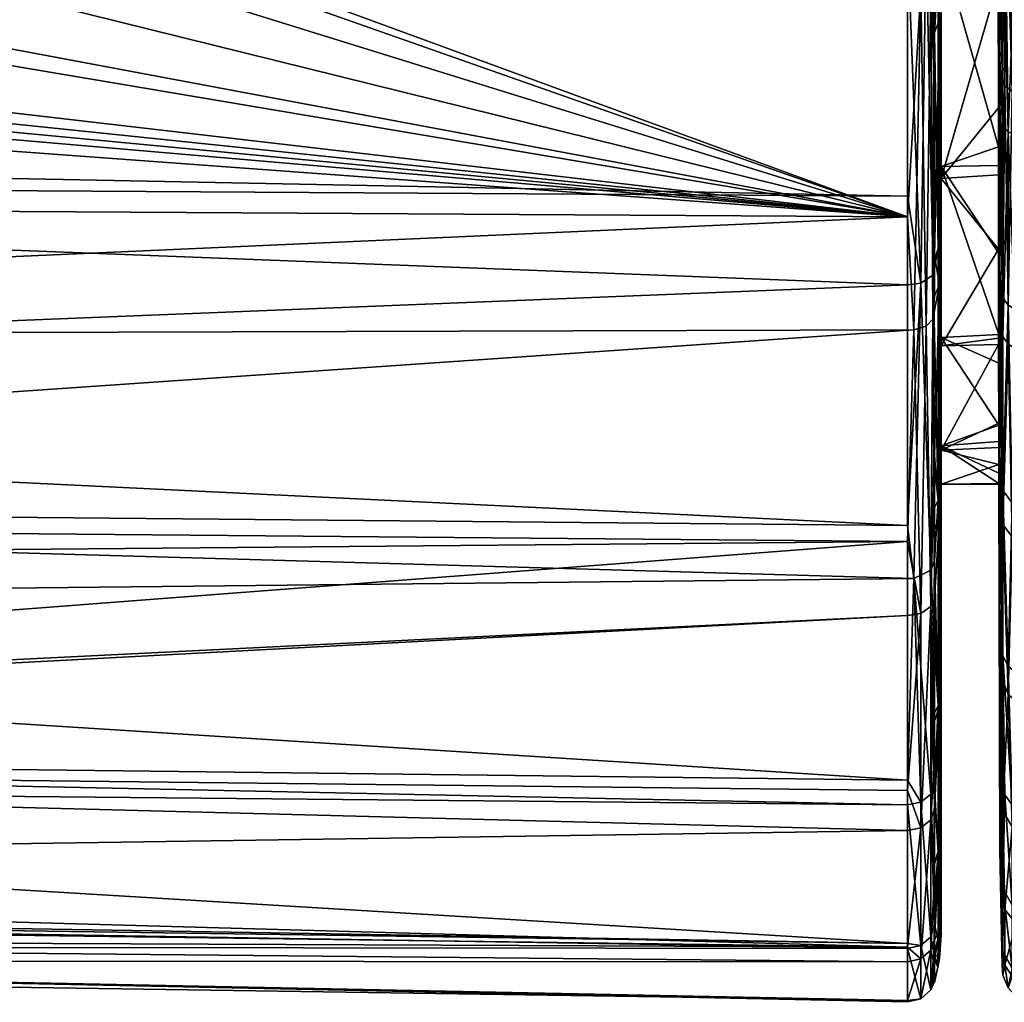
# Model space of a CAD drawing. Extents: x -0.171 to 0.171, y -0.126 to 0.
# Tile 11 of 256: x -0.144 to -0.13, y -0.101 to -0.087. Entities that reach past the tile are written whole.
import ezdxf

# ---------------------------------------------------------------- set-up
doc = ezdxf.new("R2010")
doc.units = 0
doc.layers.add('mesh', color=7, linetype='CONTINUOUS')

msp = doc.modelspace()

# ---------------------------------------------------------------- meshes
at = {"layer": 'mesh'}
mesh = msp.add_polyface(dxfattribs=at)
corners = [(-0.150055, -0.08341, 0.01836), (-0.148391, -0.084709, 0.018618), (-0.148007, -0.084386, 0.018515), (-0.149561, -0.085696, 0.018935), (-0.146822, -0.082723, 0.018122), (-0.150058, -0.081498, 0.018157), (-0.147077, -0.083082, 0.018206), (-0.146199, -0.081149, 0.017888), (-0.150063, -0.07881, 0.017873), (-0.146344, -0.081515, 0.017942), (-0.147134, -0.085585, 0.020091), (-0.148593, -0.086841, 0.020556), (-0.147658, -0.086036, 0.020258), (-0.148509, -0.086775, 0.020442), (-0.147141, -0.085632, 0.019955), (-0.148584, -0.086741, 0.02027), (-0.150095, -0.087597, 0.020911), (-0.150232, -0.08753, 0.020603), (-0.147296, -0.085511, 0.019743), (-0.148531, -0.086635, 0.020169), (-0.150663, -0.086584, 0.019386), (-0.149849, -0.086267, 0.019251), (-0.14924, -0.085907, 0.019114), (-0.148112, -0.084952, 0.018809), (-0.147983, -0.084843, 0.018774), (-0.15172, -0.086995, 0.019561), (-0.150604, -0.087725, 0.020698), (-0.148289, -0.084816, 0.018644), (-0.149996, -0.086059, 0.019076), (-0.146946, -0.083166, 0.018216), (-0.1518, -0.086781, 0.019378), (-0.150365, -0.086151, 0.019109), (-0.170043, -0.080196, 0.064227), (-0.169782, -0.080101, 0.064509), (-0.131917, -0.080105, 0.064877), (-0.131679, -0.080254, 0.064638), (-0.131534, -0.080397, 0.064482), (-0.1702, -0.080305, 0.064036), (-0.168691, -0.07974, 0.065605), (-0.168558, -0.079621, 0.065737), (-0.133303, -0.079551, 0.066252)]
mesh.append_faces([[corners[k] for k in face] for face in [(0, 1, 2, 2), (0, 3, 1, 1), (0, 4, 5, 5), (2, 6, 0, 0), (5, 7, 8, 8), (4, 9, 5, 5), (10, 11, 12, 12), (10, 13, 11, 11), (14, 15, 13, 13), (13, 16, 11, 11), (15, 17, 13, 13), (18, 19, 15, 15), (20, 17, 19, 19), (19, 21, 20, 20), (19, 22, 21, 21), (18, 22, 19, 19), (18, 23, 22, 22), (18, 24, 23, 23), (25, 26, 20, 20), (22, 23, 21, 21), (3, 27, 1, 1), (3, 28, 27, 27), (23, 28, 21, 21), (27, 28, 23, 23), (27, 2, 1, 1), (27, 29, 2, 2), (29, 27, 23, 23), (30, 28, 31, 31), (25, 20, 21, 21), (30, 21, 28, 28), (25, 21, 30, 30), (28, 3, 0, 0), (31, 28, 0, 0), (32, 33, 34, 34), (35, 36, 37, 37), (38, 39, 40, 40)]])
mesh = msp.add_polyface(dxfattribs=at)
corners = [(-0.130934, -0.084005, 0.063361), (-0.130943, -0.083535, 0.063498), (-0.130934, -0.082355, 0.063653), (-0.130934, -0.086561, 0.062506), (-0.130934, -0.087445, 0.06221), (-0.130943, -0.087275, 0.06231), (-0.130943, -0.08852, 0.061746), (-0.130943, -0.089253, 0.021745), (-0.130934, -0.087427, 0.020898), (-0.130943, -0.088019, 0.021131), (-0.13088, -0.086502, 0.062356), (-0.13088, -0.082328, 0.063487), (-0.130934, -0.090643, 0.022588), (-0.130859, -0.087243, 0.02119), (-0.13132, -0.084308, 0.063439), (-0.131292, -0.08109, 0.064163), (-0.13132, -0.086093, 0.063036), (-0.131081, -0.081081, 0.064086), (-0.131051, -0.08606, 0.062942), (-0.130961, -0.086004, 0.062778), (-0.130945, -0.081062, 0.063908), (-0.130934, -0.086715, 0.020657), (-0.130987, -0.086769, 0.020512), (-0.130934, -0.081425, 0.019334), (-0.130934, -0.084152, 0.019792), (-0.130934, -0.083164, 0.019626), (-0.130987, -0.081448, 0.019168), (-0.131131, -0.091032, 0.060561), (-0.131131, -0.086815, 0.020392), (-0.131131, -0.081465, 0.019041), (-0.131051, -0.09165, 0.02304), (-0.130959, -0.09155, 0.023181), (-0.13132, -0.084641, 0.019797), (-0.13132, -0.086831, 0.02035), (-0.13132, -0.08147, 0.018996), (-0.130859, -0.083104, 0.0199)]
mesh.append_faces([[corners[k] for k in face] for face in [(0, 1, 2, 2), (3, 4, 5, 5), (6, 5, 4, 4), (7, 8, 9, 9), (4, 3, 10, 10), (11, 0, 2, 2), (11, 10, 0, 0), (12, 13, 8, 8), (14, 15, 16, 16), (16, 17, 18, 18), (15, 17, 16, 16), (1, 19, 18, 18), (0, 19, 1, 1), (20, 18, 17, 17), (20, 1, 18, 18), (20, 2, 1, 1), (21, 9, 8, 8), (22, 9, 21, 21), (23, 24, 25, 25), (26, 24, 23, 23), (18, 27, 16, 16), (19, 5, 18, 18), (19, 3, 5, 5), (24, 22, 21, 21), (26, 22, 24, 24), (26, 28, 22, 22), (29, 28, 26, 26), (30, 22, 28, 28), (31, 9, 22, 22), (28, 32, 33, 33), (29, 32, 28, 28), (29, 34, 32, 32), (10, 19, 0, 0), (10, 3, 19, 19), (35, 24, 21, 21)]])
mesh = msp.add_polyface(dxfattribs=at)
corners = [(-0.129949, -0.08877, 0.021656), (-0.129959, -0.091703, 0.02366), (-0.129949, -0.091799, 0.023518), (-0.129636, -0.082143, 0.019164), (-0.12975, -0.085585, 0.019994), (-0.129648, -0.085603, 0.019939), (-0.129807, -0.082127, 0.019276), (-0.129916, -0.085517, 0.020204), (-0.129804, -0.084754, 0.063327), (-0.129537, -0.084948, 0.063411), (-0.129722, -0.084928, 0.063341), (-0.129804, -0.08456, 0.063383), (-0.129632, -0.084589, 0.063489), (-0.129632, -0.084784, 0.063434), (-0.129959, -0.08469, 0.062972), (-0.129915, -0.084862, 0.063116), (-0.129959, -0.084811, 0.062937), (-0.129918, -0.084708, 0.063162), (-0.12984, -0.084899, 0.063243), (-0.129759, -0.09198, 0.023269), (-0.129598, -0.09203, 0.023201), (-0.129685, -0.088932, 0.021339), (-0.129685, -0.088309, 0.062083), (-0.129818, -0.088266, 0.061992), (-0.129873, -0.091347, 0.060145), (-0.129921, -0.088197, 0.061845), (-0.129759, -0.091416, 0.060246), (-0.129598, -0.091464, 0.060315), (-0.129959, -0.088059, 0.06154), (-0.129959, -0.089833, 0.060777), (-0.129949, -0.091242, 0.059992), (-0.129873, -0.088854, 0.021491), (-0.129873, -0.091908, 0.023368), (-0.129959, -0.085461, 0.020379), (-0.129959, -0.087694, 0.021239)]
mesh.append_faces([[corners[k] for k in face] for face in [(0, 1, 2, 2), (3, 4, 5, 5), (6, 7, 4, 4), (8, 9, 10, 10), (11, 12, 13, 13), (14, 15, 16, 16), (14, 17, 15, 15), (17, 18, 15, 15), (17, 8, 18, 18), (10, 18, 8, 8), (8, 11, 13, 13), (19, 20, 21, 21), (22, 18, 10, 10), (23, 18, 22, 22), (23, 24, 25, 25), (23, 26, 24, 24), (22, 26, 23, 23), (22, 27, 26, 26), (25, 16, 15, 15), (23, 15, 18, 18), (25, 15, 23, 23), (28, 16, 25, 25), (25, 29, 28, 28), (25, 30, 29, 29), (24, 30, 25, 25), (21, 5, 4, 4), (31, 21, 4, 4), (19, 21, 31, 31), (31, 4, 7, 7), (32, 19, 31, 31), (31, 7, 33, 33), (31, 2, 32, 32), (31, 0, 2, 2), (33, 0, 31, 31), (33, 34, 0, 0)]])
mesh = msp.add_polyface(dxfattribs=at)
corners = [(-0.129995, -0.087784, 0.023126), (-0.129959, -0.087694, 0.021239), (-0.129995, -0.084475, 0.021824), (-0.129959, -0.088673, 0.02183), (-0.129995, -0.090797, 0.024956), (-0.129959, -0.088059, 0.06154), (-0.129995, -0.08843, 0.059662), (-0.129995, -0.085592, 0.060933), (-0.129959, -0.089833, 0.060777), (-0.129949, -0.08877, 0.021656), (-0.130015, -0.086152, 0.054834), (-0.130016, -0.084783, 0.055561), (-0.130014, -0.086769, 0.054507), (-0.129995, -0.091212, 0.05785), (-0.130012, -0.089071, 0.052733), (-0.130016, -0.086362, 0.028397), (-0.130016, -0.086696, 0.028563), (-0.130014, -0.088513, 0.029886), (-0.130835, -0.090858, 0.023546), (-0.130835, -0.086376, 0.02837), (-0.130835, -0.087109, 0.021505), (-0.130835, -0.086168, 0.054866), (-0.130835, -0.090207, 0.059832), (-0.130835, -0.088874, 0.060768), (-0.130835, -0.089356, 0.052459), (-0.130835, -0.093215, 0.05772), (-0.130835, -0.086282, 0.061775), (-0.130835, -0.082467, 0.056365), (-0.13088, -0.090534, 0.06034), (-0.130934, -0.087445, 0.06221), (-0.13088, -0.086502, 0.062356), (-0.130835, -0.084018, 0.062653), (-0.130859, -0.091051, 0.023263), (-0.130859, -0.087243, 0.02119), (-0.130835, -0.089525, 0.030825), (-0.130019, -0.084092, 0.027271), (-0.129959, -0.085461, 0.020379), (-0.129959, -0.084811, 0.062937), (-0.130934, -0.086715, 0.020657), (-0.130934, -0.087427, 0.020898), (-0.130859, -0.083104, 0.0199)]
mesh.append_faces([[corners[k] for k in face] for face in [(0, 1, 2, 2), (0, 3, 1, 1), (4, 3, 0, 0), (5, 6, 7, 7), (8, 6, 5, 5), (1, 3, 9, 9), (7, 10, 11, 11), (6, 10, 7, 7), (6, 12, 10, 10), (13, 12, 6, 6), (13, 14, 12, 12), (15, 0, 2, 2), (16, 0, 15, 15), (16, 4, 0, 0), (17, 4, 16, 16), (18, 19, 20, 20), (21, 22, 23, 23), (24, 25, 21, 21), (26, 21, 23, 23), (26, 27, 21, 21), (28, 29, 30, 30), (30, 26, 23, 23), (31, 26, 30, 30), (32, 20, 33, 33), (10, 21, 11, 11), (21, 14, 24, 24), (21, 12, 14, 14), (10, 12, 21, 21), (16, 34, 17, 17), (16, 19, 34, 34), (15, 19, 16, 16), (35, 19, 15, 15), (1, 36, 2, 2), (5, 7, 37, 37), (38, 39, 33, 33), (40, 38, 33, 33)]])
mesh = msp.add_polyface(dxfattribs=at)
corners = [(-0.170419, -0.097881, 0.030639), (-0.13132, -0.09832, 0.030399), (-0.13132, -0.095809, 0.026666), (-0.13132, -0.098896, 0.031254), (-0.170419, -0.099474, 0.03457), (-0.13132, -0.100571, 0.035867), (-0.13132, -0.100593, 0.047427), (-0.170419, -0.099961, 0.047455), (-0.13132, -0.100521, 0.047607), (-0.170419, -0.100406, 0.038863), (-0.13132, -0.100783, 0.036452), (-0.170419, -0.100761, 0.041731), (-0.13132, -0.101338, 0.041738), (-0.170419, -0.100548, 0.043254), (-0.13132, -0.10136, 0.041951), (-0.13132, -0.091056, 0.060599), (-0.170419, -0.089542, 0.060816), (-0.13132, -0.089782, 0.061224), (-0.13132, -0.094512, 0.057686), (-0.170419, -0.092619, 0.058493), (-0.13132, -0.098527, 0.052556), (-0.170419, -0.097708, 0.052776), (-0.13132, -0.098174, 0.053043), (-0.170419, -0.098158, 0.051715), (-0.146774, -0.085281, 0.020063), (-0.147134, -0.085585, 0.020091), (-0.147658, -0.086036, 0.020258), (-0.146418, -0.084771, 0.019839), (-0.147141, -0.085632, 0.019955), (-0.148509, -0.086775, 0.020442), (-0.147296, -0.085511, 0.019743), (-0.148584, -0.086741, 0.02027), (-0.146016, -0.084245, 0.019473), (-0.146106, -0.08422, 0.019343), (-0.146764, -0.085027, 0.01956), (-0.147983, -0.084843, 0.018774), (-0.13132, -0.090076, 0.022086), (-0.15183, -0.088138, 0.021203), (-0.152356, -0.088261, 0.021319), (-0.151112, -0.088022, 0.021186), (-0.150668, -0.087831, 0.021095), (-0.148998, -0.087096, 0.020749), (-0.148593, -0.086841, 0.020556), (-0.146234, -0.084619, 0.019862), (-0.13132, -0.086831, 0.02035), (-0.13132, -0.084641, 0.019797), (-0.170419, -0.091816, 0.024012), (-0.131228, -0.091702, 0.022966), (-0.170419, -0.094399, 0.026027), (-0.13132, -0.094741, 0.025701), (-0.170419, -0.089009, 0.061032), (-0.13132, -0.086093, 0.063036), (-0.131228, -0.095277, 0.057028), (-0.170419, -0.094154, 0.057334), (-0.170419, -0.095694, 0.05536)]
mesh.append_faces([[corners[k] for k in face] for face in [(0, 1, 2, 2), (0, 3, 1, 1), (4, 5, 3, 3), (6, 7, 8, 8), (9, 10, 5, 5), (11, 12, 10, 10), (13, 14, 12, 12), (15, 16, 17, 17), (18, 19, 15, 15), (20, 21, 22, 22), (8, 23, 20, 20), (24, 25, 26, 26), (27, 25, 24, 24), (28, 29, 25, 25), (30, 31, 28, 28), (32, 28, 25, 25), (33, 30, 28, 28), (33, 34, 30, 30), (34, 35, 30, 30), (36, 37, 38, 38), (39, 37, 36, 36), (36, 40, 39, 39), (36, 41, 40, 40), (36, 42, 41, 41), (36, 26, 42, 42), (24, 26, 36, 36), (36, 27, 24, 24), (36, 43, 27, 27), (44, 43, 36, 36), (45, 43, 44, 44), (46, 47, 36, 36), (48, 49, 47, 47), (17, 50, 51, 51), (52, 53, 18, 18), (22, 54, 52, 52)]])
mesh = msp.add_polyface(dxfattribs=at)
corners = [(-0.170419, -0.091816, 0.024012), (-0.13132, -0.090076, 0.022086), (-0.170419, -0.089842, 0.022473), (-0.170419, -0.095094, 0.026947), (-0.13132, -0.094741, 0.025701), (-0.170419, -0.094399, 0.026027), (-0.13132, -0.089782, 0.061224), (-0.170419, -0.089542, 0.060816), (-0.170419, -0.089009, 0.061032), (-0.13132, -0.091056, 0.060599), (-0.170419, -0.092619, 0.058493), (-0.13132, -0.094512, 0.057686), (-0.170419, -0.094154, 0.057334), (-0.15705, -0.087831, 0.021203), (-0.158131, -0.087415, 0.020962), (-0.158732, -0.087094, 0.02091), (-0.157626, -0.087599, 0.021041), (-0.159208, -0.086712, 0.020704), (-0.160131, -0.086086, 0.020479), (-0.157574, -0.087596, 0.020804), (-0.157726, -0.087477, 0.020701), (-0.159157, -0.086739, 0.020453), (-0.159486, -0.086442, 0.020283), (-0.160464, -0.085509, 0.019975), (-0.159211, -0.086771, 0.02058), (-0.160612, -0.085632, 0.020186), (-0.160601, -0.085578, 0.020331), (-0.159672, -0.085041, 0.019025), (-0.157934, -0.086266, 0.019392), (-0.157669, -0.086401, 0.019437), (-0.160975, -0.085282, 0.020293), (-0.156603, -0.088022, 0.021279), (-0.155919, -0.088199, 0.02135), (-0.155356, -0.08826, 0.02137), (-0.16135, -0.084768, 0.020095), (-0.1615, -0.084657, 0.020115), (-0.153855, -0.088425, 0.021424), (-0.131228, -0.091702, 0.022966), (-0.13132, -0.086093, 0.063036), (-0.170419, -0.084897, 0.062697)]
mesh.append_faces([[corners[k] for k in face] for face in [(0, 1, 2, 2), (3, 4, 5, 5), (6, 7, 8, 8), (9, 10, 7, 7), (11, 12, 10, 10), (13, 14, 15, 15), (13, 16, 14, 14), (15, 17, 18, 18), (19, 20, 21, 21), (21, 22, 23, 23), (16, 15, 14, 14), (16, 17, 15, 15), (16, 24, 17, 17), (19, 24, 16, 16), (19, 21, 24, 24), (23, 25, 21, 21), (17, 26, 18, 18), (24, 26, 17, 17), (21, 25, 24, 24), (27, 22, 28, 28), (29, 20, 19, 19), (28, 20, 29, 29), (28, 21, 20, 20), (22, 21, 28, 28), (18, 2, 17, 17), (18, 30, 2, 2), (2, 15, 17, 17), (13, 15, 2, 2), (2, 31, 13, 13), (2, 32, 31, 31), (33, 32, 2, 2), (2, 34, 35, 35), (30, 34, 2, 2), (2, 36, 33, 33), (5, 37, 0, 0), (38, 8, 39, 39)]])
mesh = msp.add_polyface(dxfattribs=at)
corners = [(-0.130934, -0.094572, 0.025852), (-0.130934, -0.093509, 0.024743), (-0.130943, -0.093699, 0.024878), (-0.130934, -0.090696, 0.060494), (-0.130943, -0.08852, 0.061746), (-0.130934, -0.087445, 0.06221), (-0.130934, -0.090643, 0.022588), (-0.130943, -0.089253, 0.021745), (-0.130943, -0.090435, 0.022426), (-0.130943, -0.093115, 0.058748), (-0.130934, -0.093662, 0.058237), (-0.130943, -0.094136, 0.057833), (-0.130934, -0.087427, 0.020898), (-0.13088, -0.094149, 0.057482), (-0.130934, -0.094259, 0.057599), (-0.13088, -0.090534, 0.06034), (-0.130934, -0.091216, 0.023019), (-0.130859, -0.091051, 0.023263), (-0.130959, -0.09155, 0.023181), (-0.130951, -0.090909, 0.060375), (-0.130943, -0.087275, 0.06231), (-0.130987, -0.095157, 0.056917), (-0.131131, -0.091032, 0.060561), (-0.131051, -0.08606, 0.062942), (-0.130987, -0.095679, 0.026779), (-0.131051, -0.09165, 0.02304), (-0.131228, -0.091702, 0.022966), (-0.131131, -0.095776, 0.026695), (-0.13132, -0.086093, 0.063036), (-0.13132, -0.089782, 0.061224), (-0.131228, -0.095277, 0.057028), (-0.13132, -0.091056, 0.060599), (-0.13132, -0.094512, 0.057686), (-0.131131, -0.086815, 0.020392), (-0.13132, -0.090076, 0.022086), (-0.130987, -0.086769, 0.020512), (-0.130943, -0.088019, 0.021131), (-0.13132, -0.086831, 0.02035)]
mesh.append_faces([[corners[k] for k in face] for face in [(0, 1, 2, 2), (3, 4, 5, 5), (6, 7, 8, 8), (9, 10, 11, 11), (6, 12, 7, 7), (13, 14, 10, 10), (15, 3, 5, 5), (16, 17, 6, 6), (18, 6, 8, 8), (18, 16, 6, 6), (3, 19, 4, 4), (4, 19, 20, 20), (18, 2, 1, 1), (8, 7, 18, 18), (19, 21, 22, 22), (19, 11, 21, 21), (9, 11, 19, 19), (19, 10, 9, 9), (23, 19, 22, 22), (23, 20, 19, 19), (18, 24, 2, 2), (25, 24, 18, 18), (26, 27, 25, 25), (28, 22, 29, 29), (21, 30, 22, 22), (22, 31, 29, 29), (22, 32, 31, 31), (30, 32, 22, 22), (26, 33, 34, 34), (25, 33, 26, 26), (18, 35, 25, 25), (7, 36, 18, 18), (33, 37, 34, 34), (19, 3, 15, 15), (10, 19, 13, 13), (17, 18, 1, 1)]])
mesh = msp.add_polyface(dxfattribs=at)
corners = [(-0.129995, -0.093476, 0.027298), (-0.129959, -0.092377, 0.024067), (-0.129995, -0.090797, 0.024956), (-0.129959, -0.091703, 0.02366), (-0.129959, -0.088673, 0.02183), (-0.129959, -0.091107, 0.059807), (-0.129995, -0.08843, 0.059662), (-0.129959, -0.089833, 0.060777), (-0.129995, -0.091212, 0.05785), (-0.129959, -0.093923, 0.057662), (-0.129949, -0.091242, 0.059992), (-0.129949, -0.08877, 0.021656), (-0.129995, -0.093684, 0.055598), (-0.130012, -0.089071, 0.052733), (-0.130012, -0.089338, 0.052443), (-0.130011, -0.090596, 0.051081), (-0.130013, -0.089476, 0.030874), (-0.130012, -0.090542, 0.031968), (-0.130014, -0.088513, 0.029886), (-0.130835, -0.094137, 0.026279), (-0.130835, -0.086376, 0.02837), (-0.130835, -0.090858, 0.023546), (-0.130835, -0.089525, 0.030825), (-0.130835, -0.091812, 0.04931), (-0.130835, -0.094554, 0.056401), (-0.130835, -0.089356, 0.052459), (-0.130835, -0.086168, 0.054866), (-0.130835, -0.093215, 0.05772), (-0.130835, -0.090207, 0.059832), (-0.130835, -0.093811, 0.057133), (-0.13088, -0.090534, 0.06034), (-0.130835, -0.088874, 0.060768), (-0.13088, -0.086502, 0.062356), (-0.130934, -0.090643, 0.022588), (-0.130859, -0.091051, 0.023263), (-0.130859, -0.087243, 0.02119), (-0.130835, -0.087109, 0.021505), (-0.130859, -0.094382, 0.02604), (-0.13001, -0.091767, 0.049281), (-0.130835, -0.091931, 0.034013), (-0.130011, -0.091819, 0.033818), (-0.13088, -0.094149, 0.057482), (-0.130951, -0.090909, 0.060375), (-0.130934, -0.091216, 0.023019), (-0.130959, -0.09155, 0.023181)]
mesh.append_faces([[corners[k] for k in face] for face in [(0, 1, 2, 2), (2, 3, 4, 4), (1, 3, 2, 2), (5, 6, 7, 7), (5, 8, 6, 6), (9, 8, 5, 5), (10, 5, 7, 7), (11, 4, 3, 3), (12, 13, 8, 8), (14, 12, 15, 15), (14, 13, 12, 12), (0, 16, 17, 17), (2, 16, 0, 0), (18, 16, 2, 2), (19, 20, 21, 21), (19, 22, 20, 20), (23, 24, 25, 25), (26, 27, 28, 28), (24, 29, 25, 25), (30, 28, 27, 27), (30, 31, 28, 28), (32, 31, 30, 30), (33, 34, 35, 35), (34, 21, 36, 36), (37, 21, 34, 34), (13, 14, 25, 25), (25, 38, 23, 23), (25, 15, 38, 38), (14, 15, 25, 25), (22, 16, 18, 18), (22, 17, 16, 16), (39, 17, 22, 22), (39, 40, 17, 17), (41, 42, 30, 30), (43, 44, 34, 34)]])
mesh = msp.add_polyface(dxfattribs=at)
corners = [(-0.13132, -0.100593, 0.047427), (-0.13132, -0.10136, 0.041951), (-0.170419, -0.100548, 0.043254), (-0.153855, -0.088425, 0.021424), (-0.154051, -0.088423, 0.021404), (-0.155356, -0.08826, 0.02137), (-0.155919, -0.088199, 0.02135), (-0.156126, -0.088148, 0.021275), (-0.156603, -0.088022, 0.021279), (-0.152356, -0.088261, 0.021319), (-0.153659, -0.088423, 0.021397), (-0.152799, -0.088366, 0.02134), (-0.153856, -0.088418, 0.021322), (-0.153671, -0.088362, 0.021162), (-0.153859, -0.088363, 0.021168), (-0.153664, -0.088411, 0.021289), (-0.15405, -0.088411, 0.021296), (-0.154048, -0.088376, 0.021192), (-0.155881, -0.088197, 0.021217), (-0.15705, -0.087831, 0.021203), (-0.15583, -0.088082, 0.020981), (-0.155606, -0.088153, 0.021014), (-0.152764, -0.088255, 0.021027), (-0.151858, -0.088148, 0.020989), (-0.151895, -0.088042, 0.020895), (-0.15183, -0.088138, 0.021203), (-0.154035, -0.087785, 0.020404), (-0.153503, -0.087246, 0.019698), (-0.13132, -0.090076, 0.022086), (-0.13132, -0.095809, 0.026666), (-0.13132, -0.094741, 0.025701), (-0.170517, -0.097744, 0.030497), (-0.170419, -0.089842, 0.022473), (-0.170419, -0.095094, 0.026947), (-0.170419, -0.099961, 0.047455), (-0.170517, -0.099863, 0.047626), (-0.13132, -0.100521, 0.047607)]
mesh.append_faces([[corners[k] for k in face] for face in [(0, 1, 2, 2), (3, 4, 5, 5), (6, 7, 8, 8), (9, 10, 3, 3), (9, 11, 10, 10), (12, 13, 14, 14), (10, 12, 3, 3), (12, 15, 13, 13), (12, 10, 15, 15), (12, 4, 3, 3), (12, 16, 4, 4), (14, 16, 12, 12), (14, 17, 16, 16), (18, 4, 16, 16), (5, 4, 18, 18), (18, 6, 5, 5), (18, 7, 6, 6), (19, 7, 18, 18), (20, 17, 21, 21), (18, 17, 20, 20), (18, 16, 17, 17), (22, 23, 24, 24), (13, 23, 22, 22), (15, 23, 13, 13), (10, 23, 15, 15), (10, 25, 23, 23), (10, 9, 25, 25), (26, 17, 14, 14), (13, 26, 14, 14), (27, 13, 22, 22), (28, 9, 3, 3), (29, 30, 31, 31), (32, 28, 3, 3), (33, 31, 30, 30), (34, 35, 36, 36)]])
mesh = msp.add_polyface(dxfattribs=at)
corners = [(-0.129995, -0.093476, 0.027298), (-0.129959, -0.094323, 0.026004), (-0.129959, -0.092377, 0.024067), (-0.129959, -0.093923, 0.057662), (-0.129995, -0.093684, 0.055598), (-0.129995, -0.091212, 0.05785), (-0.129959, -0.09423, 0.057428), (-0.129949, -0.091799, 0.023518), (-0.129959, -0.091703, 0.02366), (-0.13001, -0.091767, 0.049281), (-0.129996, -0.09751, 0.049698), (-0.13001, -0.092181, 0.048644), (-0.130011, -0.090596, 0.051081), (-0.129995, -0.095853, 0.052806), (-0.13001, -0.093073, 0.046581), (-0.129995, -0.097341, 0.032977), (-0.130011, -0.091913, 0.034021), (-0.13001, -0.093045, 0.036453), (-0.129995, -0.095694, 0.030044), (-0.130011, -0.091819, 0.033818), (-0.130012, -0.090542, 0.031968), (-0.130835, -0.09682, 0.029599), (-0.130835, -0.089525, 0.030825), (-0.130835, -0.094137, 0.026279), (-0.130835, -0.091931, 0.034013), (-0.130835, -0.089356, 0.052459), (-0.130835, -0.093811, 0.057133), (-0.130835, -0.093215, 0.05772), (-0.13088, -0.094149, 0.057482), (-0.13088, -0.090534, 0.06034), (-0.130859, -0.091051, 0.023263), (-0.130934, -0.093509, 0.024743), (-0.130859, -0.094382, 0.02604), (-0.130835, -0.090858, 0.023546), (-0.130835, -0.093921, 0.041677), (-0.13001, -0.09391, 0.041677), (-0.13001, -0.093921, 0.041515), (-0.13001, -0.093308, 0.045618), (-0.130835, -0.093369, 0.045633), (-0.130835, -0.091812, 0.04931), (-0.13001, -0.093762, 0.043757), (-0.13001, -0.093637, 0.038622), (-0.130835, -0.093431, 0.037714), (-0.13001, -0.093392, 0.037725), (-0.129949, -0.094011, 0.057762), (-0.129959, -0.091107, 0.059807), (-0.129949, -0.094497, 0.02583)]
mesh.append_faces([[corners[k] for k in face] for face in [(0, 1, 2, 2), (3, 4, 5, 5), (6, 4, 3, 3), (7, 8, 2, 2), (9, 10, 11, 11), (12, 13, 9, 9), (12, 4, 13, 13), (10, 14, 11, 11), (15, 16, 17, 17), (18, 19, 16, 16), (0, 20, 19, 19), (21, 22, 23, 23), (21, 24, 22, 22), (25, 26, 27, 27), (28, 29, 27, 27), (27, 26, 28, 28), (30, 31, 32, 32), (32, 23, 33, 33), (34, 35, 36, 36), (14, 37, 38, 38), (39, 14, 38, 38), (39, 11, 14, 14), (39, 9, 11, 11), (38, 35, 34, 34), (38, 40, 35, 35), (37, 40, 38, 38), (41, 34, 36, 36), (41, 42, 34, 34), (43, 42, 41, 41), (42, 16, 24, 24), (42, 17, 16, 16), (43, 17, 42, 42), (16, 19, 24, 24), (44, 3, 45, 45), (44, 6, 3, 3), (46, 2, 1, 1)]])
mesh = msp.add_polyface(dxfattribs=at)
corners = [(-0.129759, -0.096631, 0.055309), (-0.129502, -0.098667, 0.052326), (-0.129685, -0.098616, 0.052298), (-0.129685, -0.09475, 0.025579), (-0.129598, -0.09203, 0.023201), (-0.129759, -0.09198, 0.023269), (-0.129759, -0.091416, 0.060246), (-0.129818, -0.094187, 0.057947), (-0.129873, -0.091347, 0.060145), (-0.129685, -0.094256, 0.05802), (-0.129502, -0.096715, 0.055373), (-0.129959, -0.096711, 0.028598), (-0.129959, -0.096911, 0.028871), (-0.129949, -0.098615, 0.031591), (-0.129949, -0.094011, 0.057762), (-0.129949, -0.091242, 0.059992), (-0.129873, -0.096534, 0.055235), (-0.129818, -0.098527, 0.052251), (-0.129959, -0.091107, 0.059807), (-0.129949, -0.096386, 0.055122), (-0.129818, -0.094678, 0.02565), (-0.129759, -0.09704, 0.028362), (-0.129959, -0.09423, 0.057428), (-0.129921, -0.098384, 0.052174), (-0.129873, -0.091908, 0.023368), (-0.129873, -0.096941, 0.028433), (-0.129818, -0.098843, 0.031477), (-0.129959, -0.097546, 0.05327), (-0.129949, -0.094497, 0.02583), (-0.129959, -0.098113, 0.052037), (-0.129949, -0.099727, 0.048872), (-0.129685, -0.098933, 0.031432), (-0.129598, -0.097109, 0.028313), (-0.129949, -0.091799, 0.023518), (-0.129959, -0.092377, 0.024067)]
mesh.append_faces([[corners[k] for k in face] for face in [(0, 1, 2, 2), (3, 4, 5, 5), (6, 7, 8, 8), (6, 9, 7, 7), (9, 0, 7, 7), (9, 10, 0, 0), (11, 12, 13, 13), (8, 14, 15, 15), (7, 14, 8, 8), (7, 16, 14, 14), (0, 16, 7, 7), (0, 17, 16, 16), (2, 17, 0, 0), (15, 14, 18, 18), (16, 19, 14, 14), (16, 17, 19, 19), (20, 3, 5, 5), (21, 3, 20, 20), (14, 19, 22, 22), (17, 23, 19, 19), (20, 5, 24, 24), (25, 21, 20, 20), (26, 21, 25, 25), (19, 23, 27, 27), (25, 13, 26, 26), (20, 28, 25, 25), (24, 28, 20, 20), (23, 29, 27, 27), (23, 30, 29, 29), (31, 21, 26, 26), (32, 21, 31, 31), (32, 3, 21, 21), (33, 34, 28, 28), (25, 11, 13, 13), (28, 11, 25, 25), (24, 33, 28, 28)]])
mesh = msp.add_polyface(dxfattribs=at)
corners = [(-0.130943, -0.096467, 0.027879), (-0.130934, -0.097326, 0.02927), (-0.130934, -0.096062, 0.027408), (-0.130943, -0.097264, 0.028986), (-0.130943, -0.094136, 0.057833), (-0.130934, -0.093662, 0.058237), (-0.130934, -0.094259, 0.057599), (-0.130943, -0.096848, 0.054725), (-0.130934, -0.096247, 0.055476), (-0.130934, -0.097211, 0.054016), (-0.130943, -0.096008, 0.055816), (-0.130943, -0.097999, 0.030152), (-0.130859, -0.097106, 0.029412), (-0.130934, -0.098268, 0.052412), (-0.130934, -0.095019, 0.056788), (-0.130987, -0.095157, 0.056917), (-0.130987, -0.098376, 0.052472), (-0.130934, -0.095561, 0.026885), (-0.130987, -0.095679, 0.026779), (-0.130943, -0.093699, 0.024878), (-0.130934, -0.094572, 0.025852), (-0.131051, -0.09165, 0.02304), (-0.131131, -0.095776, 0.026695), (-0.131228, -0.095277, 0.057028), (-0.131131, -0.098488, 0.052534), (-0.13132, -0.098174, 0.053043), (-0.131131, -0.098856, 0.031275), (-0.13132, -0.09832, 0.030399), (-0.130987, -0.098741, 0.031333), (-0.13132, -0.095809, 0.026666), (-0.13132, -0.094741, 0.025701), (-0.131228, -0.091702, 0.022966), (-0.13088, -0.094149, 0.057482), (-0.13088, -0.097098, 0.053939), (-0.130859, -0.094382, 0.02604)]
mesh.append_faces([[corners[k] for k in face] for face in [(0, 1, 2, 2), (0, 3, 1, 1), (4, 5, 6, 6), (7, 8, 9, 9), (10, 8, 7, 7), (11, 1, 3, 3), (12, 2, 1, 1), (7, 9, 13, 13), (14, 4, 6, 6), (15, 4, 14, 14), (10, 7, 16, 16), (14, 8, 10, 10), (17, 0, 2, 2), (18, 0, 17, 17), (18, 3, 0, 0), (11, 3, 18, 18), (19, 17, 20, 20), (19, 18, 17, 17), (21, 22, 18, 18), (10, 15, 14, 14), (16, 15, 10, 10), (16, 23, 15, 15), (24, 23, 16, 16), (24, 25, 23, 23), (26, 22, 27, 27), (26, 18, 22, 22), (28, 11, 18, 18), (22, 29, 27, 27), (22, 30, 29, 29), (31, 30, 22, 22), (32, 14, 6, 6), (33, 8, 14, 14), (33, 13, 9, 9), (12, 17, 2, 2), (34, 20, 17, 17)]])
mesh = msp.add_polyface(dxfattribs=at)
corners = [(-0.129995, -0.097341, 0.032977), (-0.129959, -0.096911, 0.028871), (-0.129995, -0.095694, 0.030044), (-0.129959, -0.094323, 0.026004), (-0.129995, -0.093476, 0.027298), (-0.129959, -0.096108, 0.027781), (-0.129959, -0.096191, 0.054969), (-0.129995, -0.093684, 0.055598), (-0.129959, -0.09423, 0.057428), (-0.129995, -0.095853, 0.052806), (-0.129959, -0.097546, 0.05327), (-0.13001, -0.091767, 0.049281), (-0.129996, -0.09751, 0.049698), (-0.13001, -0.093308, 0.045618), (-0.13001, -0.093073, 0.046581), (-0.129995, -0.098645, 0.046291), (-0.13001, -0.093762, 0.043757), (-0.129995, -0.099178, 0.04274), (-0.13001, -0.09391, 0.041677), (-0.129995, -0.099151, 0.041571), (-0.13001, -0.093921, 0.041515), (-0.129995, -0.099101, 0.039417), (-0.13001, -0.093637, 0.038622), (-0.129995, -0.098463, 0.036052), (-0.13001, -0.093392, 0.037725), (-0.13001, -0.093045, 0.036453), (-0.130011, -0.091913, 0.034021), (-0.130011, -0.091819, 0.033818), (-0.130835, -0.098803, 0.033379), (-0.130835, -0.091931, 0.034013), (-0.130835, -0.09682, 0.029599), (-0.130835, -0.093431, 0.037714), (-0.130835, -0.100397, 0.041724), (-0.130835, -0.093921, 0.041677), (-0.130835, -0.099868, 0.04569), (-0.130835, -0.093369, 0.045633), (-0.130835, -0.098649, 0.049721), (-0.130835, -0.091812, 0.04931), (-0.130835, -0.096574, 0.05358), (-0.130835, -0.094554, 0.056401), (-0.130835, -0.097808, 0.051857), (-0.13088, -0.097098, 0.053939), (-0.13088, -0.094149, 0.057482), (-0.130835, -0.093811, 0.057133), (-0.130934, -0.093509, 0.024743), (-0.130934, -0.094572, 0.025852), (-0.130859, -0.094382, 0.02604), (-0.130859, -0.097106, 0.029412), (-0.130835, -0.094137, 0.026279), (-0.129959, -0.096711, 0.028598), (-0.129949, -0.096386, 0.055122), (-0.129949, -0.094497, 0.02583), (-0.130934, -0.095019, 0.056788), (-0.130934, -0.095561, 0.026885)]
mesh.append_faces([[corners[k] for k in face] for face in [(0, 1, 2, 2), (2, 3, 4, 4), (2, 5, 3, 3), (6, 7, 8, 8), (6, 9, 7, 7), (10, 9, 6, 6), (11, 9, 12, 12), (12, 13, 14, 14), (15, 16, 13, 13), (17, 18, 16, 16), (19, 20, 18, 18), (21, 22, 20, 20), (23, 24, 22, 22), (23, 25, 24, 24), (2, 26, 0, 0), (4, 27, 2, 2), (28, 29, 30, 30), (28, 31, 29, 29), (32, 33, 31, 31), (34, 35, 33, 33), (36, 37, 35, 35), (37, 38, 39, 39), (40, 38, 37, 37), (41, 39, 38, 38), (42, 39, 41, 41), (42, 43, 39, 39), (44, 45, 46, 46), (47, 48, 46, 46), (47, 30, 48, 48), (49, 5, 2, 2), (50, 6, 8, 8), (49, 51, 5, 5), (51, 3, 5, 5), (41, 52, 42, 42), (46, 53, 47, 47)]])
mesh = msp.add_polyface(dxfattribs=at)
corners = [(-0.129995, -0.097341, 0.032977), (-0.129959, -0.098385, 0.031709), (-0.129959, -0.096911, 0.028871), (-0.129959, -0.099481, 0.033822), (-0.129995, -0.098463, 0.036052), (-0.129996, -0.09751, 0.049698), (-0.129959, -0.099803, 0.048365), (-0.129995, -0.098645, 0.046291), (-0.129995, -0.095853, 0.052806), (-0.129959, -0.099593, 0.04882), (-0.129959, -0.098113, 0.052037), (-0.129959, -0.097546, 0.05327), (-0.13001, -0.093308, 0.045618), (-0.129995, -0.099178, 0.04274), (-0.13001, -0.093762, 0.043757), (-0.129995, -0.099151, 0.041571), (-0.13001, -0.09391, 0.041677), (-0.129995, -0.099101, 0.039417), (-0.13001, -0.093921, 0.041515), (-0.13001, -0.093637, 0.038622), (-0.13001, -0.093045, 0.036453), (-0.130835, -0.100011, 0.037473), (-0.130835, -0.093431, 0.037714), (-0.130835, -0.098803, 0.033379), (-0.130835, -0.100397, 0.041724), (-0.130835, -0.099868, 0.04569), (-0.130835, -0.093921, 0.041677), (-0.130835, -0.099679, 0.047106), (-0.130835, -0.093369, 0.045633), (-0.130835, -0.098649, 0.049721), (-0.130835, -0.097808, 0.051857), (-0.130835, -0.091812, 0.04931), (-0.130934, -0.097211, 0.054016), (-0.130934, -0.096247, 0.055476), (-0.13088, -0.097098, 0.053939), (-0.13088, -0.099218, 0.049952), (-0.130835, -0.096574, 0.05358), (-0.130934, -0.097326, 0.02927), (-0.130934, -0.098219, 0.030587), (-0.130859, -0.097106, 0.029412), (-0.130859, -0.099121, 0.033251), (-0.130835, -0.09682, 0.029599), (-0.129995, -0.095694, 0.030044), (-0.129959, -0.096711, 0.028598), (-0.129949, -0.099727, 0.048872), (-0.129949, -0.098615, 0.031591), (-0.129949, -0.096386, 0.055122), (-0.129959, -0.096191, 0.054969), (-0.130934, -0.098268, 0.052412), (-0.130934, -0.09859, 0.031406), (-0.130934, -0.099381, 0.033149)]
mesh.append_faces([[corners[k] for k in face] for face in [(0, 1, 2, 2), (0, 3, 1, 1), (4, 3, 0, 0), (5, 6, 7, 7), (8, 9, 5, 5), (8, 10, 9, 9), (11, 10, 8, 8), (7, 12, 5, 5), (13, 14, 7, 7), (15, 16, 13, 13), (17, 18, 15, 15), (4, 19, 17, 17), (0, 20, 4, 4), (21, 22, 23, 23), (24, 22, 21, 21), (25, 26, 24, 24), (27, 28, 25, 25), (29, 28, 27, 27), (30, 31, 29, 29), (32, 33, 34, 34), (30, 35, 34, 34), (30, 29, 35, 35), (27, 35, 29, 29), (34, 36, 30, 30), (37, 38, 39, 39), (40, 41, 39, 39), (40, 23, 41, 41), (42, 2, 43, 43), (44, 9, 10, 10), (45, 1, 3, 3), (45, 2, 1, 1), (46, 11, 47, 47), (34, 35, 48, 48), (49, 50, 40, 40), (39, 49, 40, 40)]])
mesh = msp.add_polyface(dxfattribs=at)
corners = [(-0.17054, -0.095112, 0.026937), (-0.170419, -0.095094, 0.026947), (-0.170419, -0.094399, 0.026027), (-0.170558, -0.10047, 0.038855), (-0.170548, -0.100584, 0.043262), (-0.170419, -0.100761, 0.041731), (-0.170547, -0.099508, 0.034553), (-0.170419, -0.099474, 0.03457), (-0.170419, -0.097881, 0.030639), (-0.170419, -0.100051, 0.035996), (-0.170419, -0.100406, 0.038863), (-0.170419, -0.100548, 0.043254), (-0.170419, -0.099961, 0.047455), (-0.17054, -0.098179, 0.051721), (-0.170419, -0.097708, 0.052776), (-0.170419, -0.098158, 0.051715), (-0.170557, -0.095744, 0.055398), (-0.170419, -0.095694, 0.05536), (-0.170419, -0.094154, 0.057334), (-0.170659, -0.098222, 0.051738), (-0.170659, -0.100541, 0.038846), (-0.170659, -0.099561, 0.034531), (-0.13132, -0.098896, 0.031254), (-0.13132, -0.100571, 0.035867), (-0.13132, -0.100593, 0.047427), (-0.13132, -0.100783, 0.036452), (-0.13132, -0.101338, 0.041738), (-0.13132, -0.098174, 0.053043), (-0.13132, -0.098527, 0.052556), (-0.170517, -0.097744, 0.030497), (-0.170517, -0.099863, 0.047626), (-0.170659, -0.099858, 0.047626), (-0.170659, -0.100642, 0.043271), (-0.170659, -0.097739, 0.030498), (-0.170659, -0.095151, 0.026909), (-0.13132, -0.095809, 0.026666), (-0.131228, -0.095277, 0.057028), (-0.13132, -0.100521, 0.047607)]
mesh.append_faces([[corners[k] for k in face] for face in [(0, 1, 2, 2), (3, 4, 5, 5), (6, 7, 8, 8), (6, 9, 7, 7), (3, 9, 6, 6), (3, 10, 9, 9), (5, 10, 3, 3), (4, 11, 5, 5), (4, 12, 11, 11), (13, 14, 15, 15), (16, 14, 13, 13), (16, 17, 14, 14), (18, 17, 16, 16), (13, 19, 16, 16), (3, 20, 4, 4), (6, 21, 3, 3), (7, 22, 8, 8), (9, 23, 7, 7), (24, 11, 12, 12), (10, 23, 9, 9), (5, 25, 10, 10), (11, 26, 5, 5), (27, 14, 17, 17), (28, 15, 14, 14), (29, 1, 0, 0), (6, 8, 29, 29), (30, 12, 4, 4), (13, 15, 30, 30), (30, 31, 13, 13), (4, 32, 30, 30), (29, 33, 6, 6), (29, 34, 33, 33), (0, 34, 29, 29), (8, 35, 29, 29), (36, 17, 18, 18), (37, 30, 15, 15)]])
mesh = msp.add_polyface(dxfattribs=at)
corners = [(-0.130943, -0.099754, 0.033876), (-0.130934, -0.099784, 0.034038), (-0.130934, -0.099381, 0.033149), (-0.130943, -0.09949, 0.049929), (-0.130934, -0.098359, 0.052273), (-0.130934, -0.099356, 0.050007), (-0.130934, -0.098219, 0.030587), (-0.130934, -0.097326, 0.02927), (-0.130943, -0.097999, 0.030152), (-0.130934, -0.09986, 0.048862), (-0.130943, -0.099956, 0.048658), (-0.13088, -0.099218, 0.049952), (-0.130934, -0.098268, 0.052412), (-0.130987, -0.098376, 0.052472), (-0.130943, -0.096848, 0.054725), (-0.130934, -0.100252, 0.047337), (-0.130987, -0.100426, 0.047382), (-0.130934, -0.09859, 0.031406), (-0.130987, -0.098741, 0.031333), (-0.130943, -0.100653, 0.046053), (-0.130934, -0.100465, 0.036527), (-0.130987, -0.100614, 0.036491), (-0.131131, -0.100739, 0.036462), (-0.131131, -0.098856, 0.031275), (-0.13132, -0.098527, 0.052556), (-0.13132, -0.098174, 0.053043), (-0.131131, -0.098488, 0.052534), (-0.131131, -0.10055, 0.047416), (-0.13132, -0.100521, 0.047607), (-0.13132, -0.100571, 0.035867), (-0.13132, -0.098896, 0.031254), (-0.13132, -0.09832, 0.030399), (-0.130987, -0.095679, 0.026779), (-0.130859, -0.097106, 0.029412), (-0.130859, -0.099121, 0.033251)]
mesh.append_faces([[corners[k] for k in face] for face in [(0, 1, 2, 2), (3, 4, 5, 5), (6, 7, 8, 8), (3, 9, 10, 10), (5, 9, 3, 3), (11, 5, 4, 4), (3, 12, 4, 4), (13, 12, 3, 3), (13, 14, 12, 12), (10, 15, 16, 16), (17, 0, 2, 2), (18, 0, 17, 17), (15, 10, 9, 9), (19, 16, 15, 15), (0, 20, 1, 1), (0, 21, 20, 20), (18, 21, 0, 0), (18, 22, 21, 21), (23, 22, 18, 18), (24, 25, 26, 26), (26, 27, 24, 24), (26, 16, 27, 27), (13, 16, 26, 26), (13, 10, 16, 16), (3, 10, 13, 13), (27, 28, 24, 24), (23, 29, 22, 22), (23, 30, 29, 29), (31, 30, 23, 23), (18, 32, 23, 23), (17, 8, 18, 18), (17, 6, 8, 8), (9, 11, 15, 15), (11, 4, 12, 12), (33, 6, 17, 17), (34, 1, 20, 20)]])
mesh = msp.add_polyface(dxfattribs=at)
corners = [(-0.129995, -0.099101, 0.039417), (-0.129959, -0.100584, 0.038385), (-0.129995, -0.098463, 0.036052), (-0.129959, -0.100735, 0.039011), (-0.129995, -0.099151, 0.041571), (-0.129959, -0.099752, 0.034943), (-0.129959, -0.099481, 0.033822), (-0.129996, -0.09751, 0.049698), (-0.129959, -0.099593, 0.04882), (-0.129959, -0.099803, 0.048365), (-0.129959, -0.100809, 0.041571), (-0.129959, -0.100819, 0.041899), (-0.129995, -0.099178, 0.04274), (-0.129959, -0.100847, 0.04286), (-0.129995, -0.098645, 0.046291), (-0.129959, -0.100368, 0.045384), (-0.130934, -0.10075, 0.045395), (-0.130934, -0.100638, 0.045832), (-0.13088, -0.100456, 0.045798), (-0.130934, -0.09986, 0.048862), (-0.130934, -0.099356, 0.050007), (-0.13088, -0.099218, 0.049952), (-0.130886, -0.100862, 0.041729), (-0.130859, -0.100739, 0.041728), (-0.130835, -0.099679, 0.047106), (-0.130835, -0.099868, 0.04569), (-0.130835, -0.100397, 0.041724), (-0.130934, -0.099381, 0.033149), (-0.130934, -0.099784, 0.034038), (-0.130859, -0.099121, 0.033251), (-0.130859, -0.100347, 0.03741), (-0.130835, -0.098803, 0.033379), (-0.130835, -0.100011, 0.037473), (-0.129949, -0.100973, 0.041898), (-0.129949, -0.100628, 0.045432), (-0.129949, -0.099727, 0.048872), (-0.130934, -0.100252, 0.047337), (-0.130934, -0.100465, 0.036527), (-0.130934, -0.100667, 0.037265)]
mesh.append_faces([[corners[k] for k in face] for face in [(0, 1, 2, 2), (0, 3, 1, 1), (4, 3, 0, 0), (2, 5, 6, 6), (1, 5, 2, 2), (7, 8, 9, 9), (4, 10, 3, 3), (4, 11, 10, 10), (12, 11, 4, 4), (12, 13, 11, 11), (14, 13, 12, 12), (14, 15, 13, 13), (9, 15, 14, 14), (16, 17, 18, 18), (19, 20, 21, 21), (22, 18, 23, 23), (22, 16, 18, 18), (24, 18, 21, 21), (25, 18, 24, 24), (25, 23, 18, 18), (26, 23, 25, 25), (27, 28, 29, 29), (30, 31, 29, 29), (30, 32, 31, 31), (23, 32, 30, 30), (23, 26, 32, 32), (33, 11, 13, 13), (34, 15, 9, 9), (33, 10, 11, 11), (33, 3, 10, 10), (35, 9, 8, 8), (36, 21, 18, 18), (29, 37, 30, 30), (38, 23, 30, 30), (38, 22, 23, 23)]])
mesh = msp.add_polyface(dxfattribs=at)
corners = [(-0.129959, -0.099481, 0.033822), (-0.129921, -0.10003, 0.034864), (-0.129949, -0.098615, 0.031591), (-0.129921, -0.10083, 0.038343), (-0.129959, -0.100735, 0.039011), (-0.129949, -0.100973, 0.041898), (-0.129959, -0.100584, 0.038385), (-0.129959, -0.099752, 0.034943), (-0.129685, -0.098616, 0.052298), (-0.129685, -0.100063, 0.048988), (-0.129818, -0.098527, 0.052251), (-0.129818, -0.099968, 0.048955), (-0.129685, -0.100978, 0.045494), (-0.129921, -0.098384, 0.052174), (-0.129818, -0.100879, 0.045477), (-0.129759, -0.101281, 0.041903), (-0.129598, -0.101365, 0.041904), (-0.129685, -0.10109, 0.038305), (-0.129949, -0.099727, 0.048872), (-0.129818, -0.098843, 0.031477), (-0.129949, -0.100628, 0.045432), (-0.129873, -0.101159, 0.041901), (-0.129818, -0.100991, 0.038319), (-0.129759, -0.100236, 0.034799), (-0.129598, -0.100316, 0.034774), (-0.129685, -0.098933, 0.031432), (-0.129959, -0.099803, 0.048365), (-0.129959, -0.100847, 0.04286), (-0.129959, -0.100368, 0.045384)]
mesh.append_faces([[corners[k] for k in face] for face in [(0, 1, 2, 2), (3, 4, 5, 5), (3, 6, 4, 4), (1, 6, 3, 3), (1, 7, 6, 6), (0, 7, 1, 1), (8, 9, 10, 10), (9, 11, 10, 10), (9, 12, 11, 11), (10, 11, 13, 13), (12, 14, 11, 11), (12, 15, 14, 14), (16, 15, 12, 12), (16, 17, 15, 15), (11, 18, 13, 13), (11, 14, 18, 18), (19, 2, 1, 1), (14, 20, 18, 18), (14, 21, 20, 20), (15, 21, 14, 14), (15, 22, 21, 21), (17, 22, 15, 15), (17, 23, 22, 22), (24, 23, 17, 17), (24, 25, 23, 23), (18, 20, 26, 26), (21, 5, 20, 20), (21, 3, 5, 5), (22, 3, 21, 21), (22, 23, 3, 3), (25, 19, 23, 23), (1, 23, 19, 19), (1, 3, 23, 23), (27, 20, 5, 5), (27, 28, 20, 20)]])
mesh = msp.add_polyface(dxfattribs=at)
corners = [(-0.130934, -0.101067, 0.040764), (-0.130943, -0.101086, 0.040588), (-0.130934, -0.10108, 0.041731), (-0.130943, -0.100653, 0.046053), (-0.130934, -0.10075, 0.045395), (-0.130943, -0.100885, 0.04471), (-0.130934, -0.100638, 0.045832), (-0.130943, -0.100985, 0.039223), (-0.130886, -0.100862, 0.041729), (-0.130934, -0.100252, 0.047337), (-0.130934, -0.101061, 0.041945), (-0.130987, -0.101187, 0.041948), (-0.130934, -0.100465, 0.036527), (-0.130943, -0.100801, 0.037861), (-0.130934, -0.100667, 0.037265), (-0.130987, -0.100614, 0.036491), (-0.130987, -0.100426, 0.047382), (-0.131131, -0.10055, 0.047416), (-0.131131, -0.101316, 0.04195), (-0.13132, -0.100593, 0.047427), (-0.13132, -0.100521, 0.047607), (-0.13132, -0.10136, 0.041951), (-0.13132, -0.101338, 0.041738), (-0.131131, -0.100739, 0.036462), (-0.13132, -0.100783, 0.036452), (-0.13132, -0.100571, 0.035867), (-0.13088, -0.100456, 0.045798), (-0.130859, -0.100347, 0.03741)]
mesh.append_faces([[corners[k] for k in face] for face in [(0, 1, 2, 2), (3, 4, 5, 5), (6, 4, 3, 3), (0, 7, 1, 1), (0, 2, 8, 8), (9, 6, 3, 3), (2, 1, 10, 10), (5, 4, 10, 10), (3, 5, 11, 11), (12, 13, 14, 14), (15, 13, 12, 12), (10, 11, 5, 5), (1, 11, 10, 10), (1, 7, 11, 11), (11, 16, 3, 3), (11, 17, 16, 16), (18, 17, 11, 11), (17, 19, 20, 20), (18, 19, 17, 17), (18, 21, 19, 19), (22, 21, 18, 18), (18, 23, 22, 22), (18, 15, 23, 23), (11, 15, 18, 18), (11, 13, 15, 15), (7, 13, 11, 11), (7, 14, 13, 13), (0, 14, 7, 7), (23, 24, 22, 22), (23, 25, 24, 24), (8, 2, 10, 10), (9, 26, 6, 6), (10, 4, 8, 8), (27, 12, 14, 14), (0, 8, 14, 14)]])

doc.saveas('drawing.dxf')
